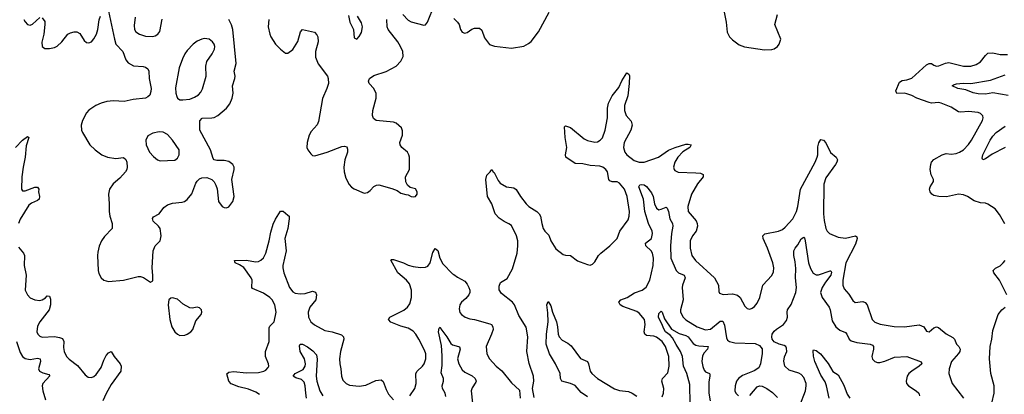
# Model space of a CAD drawing. Header units: inches. Extents: x 1649636 to 1815363, y 506543 to 641975.
# Tile 201 of 256: x 1716466 to 1724483, y 565082 to 568129. Entities that reach past the tile are written whole.
import ezdxf

# ---------------------------------------------------------------- set-up
doc = ezdxf.new("R2010")
doc.units = ezdxf.units.IN
doc.header["$MEASUREMENT"] = 0
doc.layers.add('B7516', color=7, linetype='Continuous')
doc.layers.add('B7526', color=7, linetype='Continuous')

msp = doc.modelspace()

# ---------------------------------------------------------------- linework, layer by layer
at = {"layer": 'B7516', "color": 5}
for points, elevation in [([(1719584.9, 568170), (1719630, 568124.2), (1719652.3, 568112.3), (1719756.2, 568083.8), (1719770, 568087.3), (1719785.1, 568110), (1719843.7, 568250)], 520), ([(1717190, 568199.3), (1717236.6, 567970), (1717250, 567930.3), (1717307.1, 567870), (1717330, 567803), (1717350, 567777), (1717392.6, 567752.6), (1717470, 567749.2), (1717490, 567743.9), (1717510.2, 567730.2), (1717516.5, 567710), (1717520.5, 567650), (1717535.8, 567570), (1717534.6, 567545.4), (1717524.4, 567515.6), (1717510, 567500.4), (1717490.8, 567489.2), (1717390, 567480.2), (1717317.4, 567462.6), (1717230.8, 567469.2), (1717176.1, 567463.9), (1717130, 567450.6), (1717087, 567430), (1717030, 567392), (1717010.3, 567370), (1716978.7, 567310), (1716966.7, 567270), (1716968.5, 567230), (1716977.6, 567210), (1717038, 567110), (1717080.3, 567070), (1717135.6, 567030), (1717181.6, 567010), (1717250, 567000.5), (1717310, 567006.7), (1717330, 566992.2), (1717338.5, 566970), (1717341, 566930), (1717337.2, 566910), (1717326.7, 566890), (1717281, 566839), (1717225.8, 566794.2), (1717196.1, 566750), (1717187.9, 566710), (1717194.4, 566630), (1717193.8, 566570), (1717200.2, 566530), (1717218.5, 566470), (1717218.9, 566430), (1717155.9, 566364.1), (1717131.6, 566330), (1717113.5, 566286.5), (1717102.1, 566237.9), (1717099.4, 566210), (1717104.2, 566090), (1717110, 566064), (1717129.2, 566029.2), (1717150, 566010.4), (1717190, 565999.5), (1717310, 566011.3), (1717430, 566039.6), (1717450, 566039.6), (1717472.7, 566032.7), (1717530, 565994.8), (1717550, 566004.7), (1717551.3, 566048.7), (1717544.4, 566110), (1717553.5, 566250), (1717569.6, 566290), (1717608.6, 566331.4), (1717618.7, 566370), (1717609.8, 566430), (1717596.4, 566450), (1717553.7, 566490), (1717547.7, 566512.3), (1717556, 566524), (1717601.1, 566550), (1717639.9, 566600.1), (1717670, 566622.7), (1717710, 566636.6), (1717790, 566644), (1717808.8, 566651.2), (1717830, 566666.7), (1717868.8, 566711.2), (1717900, 566800), (1717910, 566816.5), (1717930, 566833.4), (1717950, 566842.6), (1717990, 566844.9), (1718030, 566827.7), (1718050.3, 566810.3), (1718064.2, 566784.2), (1718072.9, 566752.9), (1718086, 566650), (1718114, 566610), (1718130, 566601.3), (1718150, 566599.3), (1718170, 566608), (1718200.5, 566650), (1718211.1, 566690), (1718193, 566830), (1718211.8, 566910), (1718212.3, 566930), (1718202.7, 566950), (1718170, 566975.6), (1718130, 566983.6), (1718070, 566982.9), (1718050, 566989.5), (1718041.1, 567001.1), (1718020.3, 567070), (1717933.6, 567230), (1717933.3, 567306.7), (1717951.8, 567328.2), (1718030, 567330.2), (1718050, 567334.2), (1718079.7, 567350), (1718151.2, 567410), (1718175.7, 567444.3), (1718196.4, 567490), (1718204.8, 567530), (1718197.8, 567590), (1718218.5, 567650), (1718220.7, 567670), (1718212.7, 567710), (1718228.5, 567771.5), (1718200.4, 568050), (1718190, 568088.2), (1718169.9, 568130)], 520), ([(1719143.4, 568163.4), (1719154.8, 568110), (1719182.8, 568050), (1719190, 567982), (1719210, 567971.3), (1719230, 567991.3), (1719250, 568024.7), (1719257, 568070), (1719250, 568102), (1719217, 568157)], 540), ([(1716499.7, 568130), (1716510, 568110.4), (1716530, 568089), (1716550, 568085.5), (1716570, 568092.9), (1716630, 568146.7)], 520), ([(1716650, 568144.9), (1716670, 568114), (1716671.1, 568090), (1716661.8, 568010), (1716647, 567947), (1716648, 567910), (1716670, 567894.9), (1716710, 567893.4), (1716750, 567902.6), (1716770, 567913.7), (1716810, 567948.8), (1716856.9, 568010), (1716878.4, 568021.6), (1716910, 568030.2), (1716930, 568029.1), (1716955.2, 568015.2), (1716990, 567960.4), (1717010, 567943.7), (1717030, 567939.5), (1717050, 567948.9), (1717070, 567972), (1717092.3, 568010), (1717103.2, 568050), (1717112.5, 568127.5), (1717123.6, 568156.4)], 520), ([(1717404.9, 568150), (1717397.3, 568082.7), (1717402, 568050), (1717410.3, 568030.3), (1717440.7, 568010), (1717490, 567995.8), (1717547.3, 567992.7), (1717570, 567998), (1717589.7, 568010.3), (1717607.6, 568032.4), (1717625.7, 568134.3)], 540), ([(1718494.9, 568130), (1718488.9, 568070), (1718502.6, 568010), (1718510.3, 567990), (1718550, 567930.4), (1718590, 567887.7), (1718630, 567857.3), (1718650, 567856.3), (1718690, 567885.5), (1718730, 567950.7), (1718751.2, 568028.8), (1718770, 568048), (1718867.1, 568027.1), (1718886.3, 568006.3), (1718893.1, 567990), (1718896, 567950), (1718874.3, 567870), (1718875.6, 567824.4), (1718895.3, 567770), (1718971.8, 567670), (1718978, 567650), (1718980.2, 567610), (1718968.1, 567570), (1718931.7, 567488.3), (1718899.8, 567300.2), (1718887.3, 567272.7), (1718840.4, 567219.6), (1718821.7, 567190), (1718806, 567130), (1718804.9, 567090), (1718811.8, 567070), (1718836.7, 567036.7), (1718850, 567025.3), (1718870, 567021.7), (1718970, 567051.1), (1719090, 567096.8), (1719110, 567100.7), (1719130, 567095.3), (1719136.1, 567076.1), (1719134.3, 567050), (1719113, 566990), (1719104.2, 566930), (1719106.9, 566890), (1719120.2, 566840.2), (1719149, 566789), (1719167.7, 566767.7), (1719190, 566752.7), (1719270, 566719.1), (1719297.2, 566722.8), (1719320.1, 566739.9), (1719348.8, 566771.2), (1719370, 566783.1), (1719390, 566785.8), (1719496.4, 566756.4), (1719538.5, 566738.5), (1719570, 566718.8), (1719610, 566706), (1719630, 566704.7), (1719654, 566690), (1719670, 566686.8), (1719690, 566691), (1719702.7, 566710), (1719702.7, 566730), (1719690, 566754), (1719644, 566764), (1719622.7, 566782.7), (1719609.5, 566809.5), (1719607.3, 566850), (1719640.5, 566910), (1719639.7, 567010), (1719635.1, 567030), (1719622.9, 567050), (1719578.4, 567090), (1719563.6, 567110), (1719560.5, 567130), (1719583.5, 567190), (1719583.5, 567223.5), (1719574.5, 567250), (1719530, 567286), (1719510, 567295.4), (1719368.7, 567308.7), (1719345.8, 567325.8), (1719337.7, 567350), (1719340.9, 567390), (1719369.8, 567490), (1719369.8, 567529.8), (1719348.9, 567568.9), (1719312.8, 567610), (1719305.4, 567630), (1719314.3, 567650), (1719350, 567675.6), (1719450, 567708.4), (1719531.8, 567750), (1719569.7, 567790.3), (1719587.8, 567830), (1719584.4, 567870), (1719567.7, 567910), (1719543.8, 567950), (1719465.5, 568050), (1719457.3, 568070), (1719455.3, 568130)], 520), ([(1716433.1, 567090), (1716490, 567150.2), (1716530, 567179.3), (1716540.5, 567170), (1716518.3, 567101.7), (1716511.2, 567010), (1716493.5, 566930), (1716483.2, 566850), (1716481.3, 566750), (1716490, 566738), (1716510, 566736), (1716590, 566765.8), (1716610, 566766.7), (1716621.5, 566750), (1716619.3, 566730), (1716626.4, 566690), (1716623.2, 566670), (1716610, 566657.6), (1716562.7, 566637.3), (1716541, 566619), (1716470, 566506.3), (1716455.5, 566470)], 480), ([(1718419, 565079), (1718390, 565100.3), (1718330, 565124.5), (1718250, 565143.8), (1718188, 565168), (1718168.8, 565188.8), (1718151.9, 565248.1), (1718170, 565262), (1718210, 565267.9), (1718310, 565257.5), (1718410, 565258.6), (1718453.2, 565270), (1718470, 565279.3), (1718490, 565300.7), (1718495.1, 565310), (1718492.8, 565330), (1718467.3, 565390), (1718466.6, 565430), (1718497.3, 565510), (1718497.5, 565622.5), (1718503.8, 565636.2), (1718538.5, 565670), (1718553.8, 565750), (1718544.4, 565810), (1718521.8, 565850), (1718501.5, 565870), (1718450, 565904.8), (1718361.5, 565941.5), (1718355.4, 565950), (1718359.8, 566010), (1718350.4, 566030.4), (1718292.3, 566112.3), (1718255.5, 566135.5), (1718220.9, 566150), (1718215.3, 566170), (1718310, 566172.2), (1718390, 566159.1), (1718410, 566161.5), (1718430, 566171.6), (1718450, 566192), (1718469.9, 566230.1), (1718497.8, 566330), (1718510, 566400.7), (1718530, 566466.8), (1718550, 566507.3), (1718590, 566571), (1718610, 566570.8), (1718650, 566539.3), (1718659.3, 566530), (1718659.5, 566510), (1718648.2, 566430), (1718625.2, 566350), (1718635.1, 566250), (1718609.6, 566130), (1718608.4, 566110), (1718615.9, 566070), (1718661.5, 565950), (1718690, 565916.3), (1718710, 565905.8), (1718750, 565898.5), (1718790, 565901.9), (1718850, 565921.1), (1718873.5, 565913.5), (1718882.7, 565890), (1718876.1, 565850), (1718827.6, 565790), (1718815.2, 565750), (1718817.5, 565710), (1718836.5, 565670), (1718866.3, 565646.3), (1718950, 565601.1), (1719010, 565590.2), (1719086.5, 565566.5), (1719103.1, 565550), (1719103.9, 565530), (1719077.2, 565430), (1719071.2, 565370), (1719072.2, 565330), (1719080.8, 565290), (1719086, 565230), (1719098, 565198), (1719123, 565170), (1719150, 565157.4), (1719230, 565149.1), (1719284.7, 565155.3), (1719366.8, 565193.2), (1719410, 565198.9), (1719425.9, 565185.9), (1719450, 565122), (1719470, 565083.8), (1719510, 565036.4)], 480), ([(1716457.5, 566277.5), (1716496.9, 566230), (1716505.8, 566210), (1716501.4, 566130), (1716519.9, 566050), (1716509.5, 565930), (1716528.4, 565890), (1716550, 565867.6), (1716590, 565850.2), (1716630, 565845.8), (1716650, 565849.2), (1716674.8, 565865.2), (1716690, 565882.4), (1716710, 565879.1), (1716716.7, 565856.7), (1716717.7, 565810), (1716706.7, 565770), (1716629.1, 565670), (1716610, 565635.1), (1716606.9, 565590), (1716614.9, 565570), (1716630, 565553.7), (1716650, 565545.8), (1716750, 565552.3), (1716790, 565544.8), (1716814.5, 565534.5), (1716825.9, 565510), (1716823.4, 565463.4), (1716827.3, 565430), (1716846.5, 565390), (1716868.2, 565368.2), (1716937.3, 565317.3), (1716999.4, 565239.4), (1717022.2, 565222.2), (1717050, 565219), (1717070, 565225.8), (1717090, 565242), (1717130, 565299.5), (1717150, 565358.7), (1717170, 565397.6), (1717190, 565419.1), (1717210, 565430.3), (1717235.8, 565390), (1717283.6, 565330), (1717292.2, 565310), (1717289.1, 565270), (1717210, 565160.4), (1717170, 565089.7), (1717144.2, 565030)], 480), ([(1719642.4, 565070), (1719683.5, 565130), (1719693.5, 565170), (1719691, 565250), (1719701.3, 565270), (1719745.1, 565310), (1719759.8, 565330), (1719773.6, 565370), (1719772.8, 565410), (1719761.2, 565441.2), (1719715.3, 565530), (1719691.9, 565570), (1719670, 565595.6), (1719630, 565620.3), (1719570, 565636.8), (1719487.8, 565667.8), (1719467.6, 565690), (1719480.7, 565710), (1719593, 565767), (1719624.7, 565790), (1719643.3, 565816.7), (1719657.1, 565870), (1719655.2, 565930), (1719640.2, 565980.2), (1719615.8, 566010), (1719545.1, 566070), (1719487.8, 566172.2), (1719490, 566178), (1719510, 566178.7), (1719590, 566151.9), (1719630, 566133), (1719670, 566122.7), (1719730, 566112.4), (1719770, 566115.2), (1719790, 566123.6), (1719808.7, 566150), (1719830, 566234.9), (1719850, 566267.7), (1719870, 566250.5), (1719886.5, 566190), (1719910, 566144), (1719990, 566062), (1720000, 566055)], 480), ([(1719935.8, 565064.2), (1719929.8, 565090), (1719907.7, 565130), (1719905.3, 565150), (1719916.8, 565190), (1719916.8, 565210), (1719896.9, 565256.9), (1719904.8, 565315.2), (1719906.3, 565393.7), (1719899.5, 565479.5), (1719877.3, 565590), (1719881.2, 565618.8), (1719890, 565626.8), (1719894.2, 565614.2), (1719943.8, 565550), (1719975.8, 565495.8), (1719990, 565483.2), (1720000, 565480.5)], 460), ([(1716440.5, 565510), (1716470, 565421.6), (1716488.1, 565388.1), (1716511.9, 565371.9), (1716550, 565364.7), (1716610, 565374.9), (1716631.5, 565371.5), (1716634.3, 565350), (1716619.5, 565290), (1716628.5, 565270), (1716655.6, 565255.6), (1716702.8, 565242.8), (1716711.9, 565231.9), (1716654, 565170), (1716649, 565150), (1716653.7, 565110), (1716677.2, 565037.2)], 460), ([(1718802.3, 565050), (1718794.6, 565090), (1718791.4, 565151.4), (1718780.9, 565180.9), (1718761.3, 565201.3), (1718714.6, 565214.6), (1718692, 565230), (1718709.7, 565250), (1718775.2, 565284.8), (1718789.8, 565310), (1718792, 565330), (1718785.3, 565370), (1718749.7, 565430), (1718744.1, 565475.9), (1718748.7, 565490), (1718770, 565490.3), (1718810, 565467.2), (1718854.1, 565434.1), (1718882.5, 565402.5), (1718889, 565369), (1718880.8, 565230), (1718884.8, 565190), (1718910.8, 565110), (1718935.2, 565070)], 460)]:
    msp.add_lwpolyline(points, dxfattribs=dict(at, elevation=elevation))
for points, elevation in [([(1717970, 567975.1), (1717950, 567971.3), (1717910, 567953.3), (1717879.3, 567930), (1717830, 567878.4), (1717810.4, 567850), (1717790.3, 567810), (1717763.2, 567736.8), (1717733.7, 567573.7), (1717737, 567530), (1717744.4, 567504.4), (1717750.7, 567490), (1717770, 567477.1), (1717795.6, 567475.6), (1717850, 567483.6), (1717890, 567499.6), (1717921.5, 567518.5), (1717941.8, 567538.2), (1717954.4, 567565.6), (1717983.9, 567670), (1717982.7, 567750), (1717988.5, 567790), (1718032.6, 567850), (1718051.2, 567890), (1718054.3, 567910), (1718049.6, 567930), (1718036.2, 567950), (1718009.7, 567969.7)], 540), ([(1717602, 567218), (1717550, 567206), (1717510, 567184), (1717493, 567150), (1717497.1, 567110), (1717523.1, 567050), (1717554.8, 567014.8), (1717587.3, 566990), (1717610, 566981.3), (1717730, 566987.3), (1717750, 567002.8), (1717765.1, 567030), (1717764.2, 567070), (1717709.6, 567150), (1717670, 567195.1), (1717635.3, 567215.3)], 540), ([(1717710, 565866), (1717697.3, 565862.7), (1717681, 565850), (1717674.8, 565810), (1717689, 565690), (1717704.6, 565630), (1717728.4, 565590), (1717750.6, 565570), (1717770, 565560.3), (1717810, 565562.7), (1717830, 565570.3), (1717859.6, 565590), (1717874.7, 565610), (1717900.9, 565679.1), (1717944.5, 565730), (1717949.4, 565750), (1717946, 565770), (1717930, 565786), (1717910, 565789.4), (1717870, 565782), (1717850, 565784.5), (1717796.1, 565816.1), (1717750, 565855.1)], 520)]:
    msp.add_lwpolyline(points, close=True, dxfattribs=dict(at, elevation=elevation))
at = {"layer": 'B7526', "color": 5}
for points, elevation in [([(1720000, 568137.8), (1720031.8, 568110), (1720044.9, 568090), (1720056.4, 568050), (1720070, 568026.8), (1720090, 568018), (1720110, 568024.4), (1720148.2, 568051.8), (1720170, 568060.8), (1720210, 568058.9), (1720230, 568044), (1720250, 567980.7), (1720290, 567928.2), (1720332.8, 567912.8), (1720470, 567898.5), (1720570, 567912.6), (1720610, 567934), (1720629.9, 567950.1), (1720690, 568030.3), (1720778, 568190)], 520), ([(1722202.4, 568190), (1722217, 568110), (1722226, 568026), (1722244.9, 567990), (1722270, 567964.9), (1722324.7, 567924.7), (1722367, 567907), (1722530, 567884.9), (1722590, 567886), (1722610, 567890.6), (1722637, 567910), (1722650, 567931), (1722663.6, 567970), (1722615.1, 568090), (1722635.1, 568170)], 520), ([(1724487.6, 566467.6), (1724444.1, 566544.1), (1724409.2, 566590), (1724350, 566629.3), (1724330, 566636), (1724290, 566638.4), (1724236.2, 566656.2), (1724183.7, 566690), (1724150, 566703.1), (1724110, 566708.7), (1724010.9, 566689.1), (1723950, 566690.8), (1723910, 566699.8), (1723893.3, 566710), (1723878.3, 566730), (1723874, 566750), (1723879.7, 566770), (1723906.3, 566813.7), (1723906.6, 566830), (1723888.2, 566868.2), (1723879.3, 566910), (1723883.5, 566950), (1723890.9, 566970), (1723910, 566992.6), (1723976, 567030), (1724010, 567039.1), (1724050, 567034.9), (1724090, 567039.1), (1724118.4, 567050), (1724150, 567070.3), (1724190, 567112.9), (1724216.8, 567150), (1724304.7, 567310), (1724309.6, 567330), (1724307.5, 567347.5), (1724290, 567364.5), (1724270, 567372.6), (1724190, 567381), (1724130, 567376), (1724110, 567379.2), (1724050, 567416.8), (1723970, 567449.8), (1723950, 567455.6), (1723890, 567449.8), (1723870, 567454.6), (1723770, 567489.9), (1723730, 567511.2), (1723690, 567525.7), (1723670, 567529.9), (1723607.2, 567527.2), (1723599.3, 567550), (1723630, 567621.3), (1723650, 567634), (1723690, 567639.3), (1723730, 567653), (1723850, 567762.4), (1723870, 567773.1), (1723890, 567772), (1723910, 567757.6), (1723930, 567750.3), (1723950, 567752.7), (1724004.8, 567775.2), (1724030, 567780.2), (1724150, 567750.9), (1724209.8, 567750.2), (1724254.7, 567765.3), (1724290, 567786.3), (1724330, 567838.7), (1724350, 567855.6), (1724390, 567859.1), (1724450, 567846.4), (1724510, 567844.5)], 480), ([(1720654.8, 565054.8), (1720641.2, 565130), (1720652.3, 565187.7), (1720649.5, 565230), (1720613.5, 565333.5), (1720595.6, 565430), (1720603.9, 565550), (1720590, 565629.2), (1720530, 565724), (1720495.8, 565810), (1720478.7, 565830), (1720390, 565900.5), (1720369.7, 565930.3), (1720370, 565962), (1720380.7, 565990), (1720435.2, 566024.8), (1720478.5, 566101.5), (1720516.8, 566230), (1720523.1, 566290), (1720521.8, 566330), (1720510, 566371.8), (1720470, 566453.7), (1720450, 566468.4), (1720410, 566486.2), (1720370, 566513.8), (1720336.2, 566550), (1720309.8, 566630), (1720276, 566690), (1720261.6, 566830), (1720270, 566864.7), (1720298, 566890), (1720310, 566911.3), (1720322, 566890), (1720330, 566884.7), (1720361.1, 566821.1), (1720379, 566799), (1720430, 566770.3), (1720490, 566761.6), (1720508.9, 566748.9), (1720542.4, 566690), (1720590.2, 566630), (1720611.4, 566610), (1720675.6, 566570), (1720696.9, 566550), (1720707.3, 566530), (1720716.2, 566470), (1720729.3, 566430), (1720742, 566410), (1720775.3, 566375.3), (1720790.3, 566330), (1720830, 566265.3), (1720890, 566218.4), (1720910, 566212.4), (1720950, 566210.6), (1721008.6, 566168.6), (1721030, 566159.1), (1721090, 566136.3), (1721110, 566133.4), (1721130, 566140.7), (1721150, 566158.8), (1721179.3, 566210), (1721198, 566230), (1721270, 566290.3), (1721329.6, 566350), (1721353.3, 566410), (1721419.7, 566500.3), (1721428.9, 566530), (1721429.8, 566570), (1721412.6, 566690), (1721390, 566749.7), (1721350, 566799.8), (1721330, 566810.7), (1721290, 566810.9), (1721270, 566816.9), (1721262.8, 566830), (1721252.5, 566890), (1721237.6, 566910), (1721212.8, 566930), (1721190, 566937.3), (1721110, 566943.7), (1721050, 566956.2), (1720990, 566959.8), (1720912.7, 567010), (1720909.6, 567030), (1720920.5, 567090), (1720908.2, 567170), (1720902.7, 567257.3), (1720910, 567266.8), (1720950, 567251.6), (1721061.1, 567161.1), (1721090, 567146), (1721150, 567132.7), (1721170, 567136.1), (1721191.9, 567148.1), (1721211, 567169), (1721233.3, 567230), (1721253.2, 567330), (1721251.4, 567410), (1721260.3, 567450), (1721289.2, 567510), (1721343.6, 567576.4), (1721370, 567632.2), (1721410, 567696), (1721424.9, 567684.9), (1721430, 567672), (1721429.2, 567609.2), (1721417.1, 567510), (1721390.1, 567430), (1721389.4, 567390), (1721404.1, 567350), (1721444.7, 567304.7), (1721453, 567270), (1721443.1, 567230), (1721388.3, 567130), (1721383, 567090), (1721392.9, 567050), (1721410, 567028.4), (1721470, 566984.3), (1721510, 566968.7), (1721550, 566968.8), (1721668.5, 567010), (1721750, 567067.5), (1721802, 567090), (1721890, 567116.5), (1721910, 567117.4), (1721933.4, 567110), (1721922, 567090), (1721866.2, 567053.8), (1721823.6, 567010), (1721800.2, 566970), (1721790.4, 566930), (1721794.9, 566910), (1721801.5, 566901.5), (1721828.1, 566888.1), (1721970, 566884.2), (1722010, 566879.3), (1722032, 566870), (1722031.3, 566850), (1721986, 566794), (1721936.6, 566710), (1721906.4, 566610), (1721909.1, 566570), (1721972.9, 566492.9), (1721981.8, 566470), (1721983.8, 566450), (1721973.4, 566410), (1721944, 566370), (1721925.5, 566330), (1721925.8, 566270), (1721938, 566210), (1721967.9, 566170), (1722122.7, 566030), (1722156, 565970), (1722157.3, 565917.3), (1722163.8, 565903.8), (1722192.5, 565892.5), (1722270, 565897.7), (1722310, 565888.9), (1722332.2, 565870), (1722370, 565798.8), (1722390, 565778.8), (1722410, 565774.8), (1722430, 565782), (1722450, 565796.3), (1722470, 565822), (1722493, 565870), (1722517.7, 565970), (1722590, 566048), (1722602.6, 566077.4), (1722605.4, 566110), (1722597.7, 566150), (1722555.3, 566270), (1722519.3, 566350), (1722517.7, 566370), (1722533.5, 566386.5), (1722644.5, 566410), (1722676.6, 566423.4), (1722699.2, 566440.8), (1722760.7, 566510), (1722790, 566568.5), (1722802, 566610), (1722823.1, 566750), (1722941.6, 566970), (1722958.9, 567010), (1722963.7, 567030), (1722965.8, 567094.2), (1722973, 567127), (1722990, 567154.8), (1723010, 567148.2), (1723030, 567128.2), (1723068.6, 567048.6), (1723113, 567010), (1723123.8, 566990), (1723120.4, 566970), (1723108.5, 566950), (1723030, 566843), (1723014.5, 566790), (1723010.1, 566550), (1723016, 566496), (1723030, 566430.8), (1723040.3, 566410), (1723060.5, 566390), (1723130, 566358.9), (1723190, 566351.2), (1723270.2, 566370.2), (1723281.7, 566361.7), (1723285.2, 566350), (1723270, 566303.5), (1723193.1, 566150), (1723169.4, 566009.4), (1723168.5, 565968.5), (1723180, 565940), (1723217.6, 565897.6), (1723250, 565844.9), (1723268.9, 565828.9), (1723330, 565835.8), (1723350, 565827.9), (1723366.9, 565810), (1723406.4, 565690), (1723428.3, 565668.3), (1723472.9, 565652.9), (1723587.2, 565632.8), (1723670.5, 565629.5), (1723790, 565645.8), (1723828, 565630), (1723850, 565596), (1723870, 565590.8), (1723910, 565622.4), (1723930, 565630.4), (1723945.8, 565625.8), (1724010, 565574), (1724064.6, 565544.6), (1724077.1, 565530), (1724092.7, 565490), (1724112.4, 565470), (1724123.7, 565450), (1724120.3, 565430), (1724110, 565414), (1724051.8, 565350), (1724034.9, 565290), (1724030.3, 565250), (1724057.4, 565170), (1724150.3, 565050)], 480), ([(1724513.5, 567513.5), (1724390, 567533.1), (1724330, 567523.4), (1724270, 567525.8), (1724230, 567535), (1724170, 567557.6), (1724104, 567570), (1724057.2, 567590), (1724070, 567599.1), (1724093.8, 567606.2), (1724148.1, 567611.9), (1724211, 567611), (1724370, 567635.8), (1724490, 567680.2)], 460), ([(1724490, 567089.8), (1724383.8, 567036.2), (1724330, 566998), (1724309.3, 566989.3), (1724302.9, 567002.9), (1724308, 567030), (1724369.1, 567150), (1724390, 567181.3), (1724416.8, 567210), (1724490, 567262.7)], 460), ([(1721698.4, 565061.6), (1721708.5, 565091.5), (1721711.2, 565128.8), (1721694.3, 565190), (1721700.5, 565210), (1721743, 565257), (1721755, 565310), (1721751.7, 565390), (1721725.6, 565470), (1721697.3, 565510), (1721650, 565546.6), (1721630, 565555.2), (1721570, 565560.3), (1721556.9, 565570), (1721551.7, 565590), (1721558.6, 565650), (1721552.4, 565690), (1721510, 565741.3), (1721490, 565756.4), (1721376.1, 565796.1), (1721356.3, 565810), (1721344.7, 565830), (1721359.5, 565850), (1721411.6, 565868.4), (1721472.2, 565907.8), (1721535.6, 565930), (1721567.2, 565952.8), (1721596.3, 566010), (1721623.2, 566130), (1721627.7, 566190), (1721619.6, 566230), (1721607.1, 566250), (1721564.8, 566290), (1721560.5, 566310), (1721610, 566347.9), (1721617.6, 566390), (1721614.4, 566410), (1721587, 566470), (1721555.8, 566570), (1721543.9, 566670), (1721507.4, 566770), (1721514.5, 566785.5), (1721530, 566788.4), (1721550, 566785.3), (1721570, 566772.7), (1721610, 566720.9), (1721624.2, 566690), (1721633.8, 566630), (1721650, 566596), (1721670, 566583.6), (1721690, 566586.7), (1721730, 566603.8), (1721736.9, 566596.9), (1721748.4, 566568.4), (1721758.2, 566510), (1721780.7, 566470), (1721785, 566450), (1721773.8, 566390), (1721765.7, 566290), (1721767.9, 566190), (1721811.1, 566090), (1721830, 566070.2), (1721877.4, 566050), (1721885.5, 566030), (1721861.6, 565970), (1721858.8, 565950), (1721869.3, 565850), (1721847.5, 565770), (1721847.6, 565750), (1721867.5, 565710), (1721890, 565687.8), (1721982.7, 565630), (1722050, 565606.3), (1722090, 565612.2), (1722170, 565677.7), (1722190, 565676.9), (1722203.9, 565643.9), (1722220.3, 565540.3), (1722230, 565521.7), (1722244.9, 565510), (1722290, 565499.7), (1722454.5, 565494.5), (1722490, 565479.3), (1722511.9, 565451.9), (1722512.5, 565412.5), (1722498.4, 565330), (1722483.9, 565296.1), (1722446.3, 565273.7), (1722350, 565235.1), (1722318, 565210), (1722303.1, 565190), (1722292.7, 565150), (1722288.4, 565110), (1722298, 565090), (1722318.8, 565070)], 460), ([(1722816.8, 564990), (1722863.9, 565110), (1722870.9, 565150), (1722869.7, 565170), (1722850, 565218), (1722830, 565242.9), (1722810, 565254.3), (1722730, 565276.9), (1722696.3, 565310), (1722687.9, 565352.1), (1722693.4, 565386.6), (1722712.3, 565430), (1722710, 565458), (1722704, 565470), (1722690, 565479.3), (1722649.6, 565489.6), (1722610, 565509.4), (1722594, 565530), (1722589.6, 565550), (1722593.3, 565570), (1722610, 565596.4), (1722627.3, 565612.7), (1722684.2, 565650), (1722710, 565683), (1722716.8, 565710), (1722713.8, 565750), (1722718.5, 565770), (1722746.7, 565813.3), (1722786.4, 565910), (1722790.9, 565950), (1722783.5, 566030), (1722785.8, 566105.8), (1722780.3, 566160.3), (1722768.2, 566210), (1722768.7, 566250), (1722779.1, 566270), (1722802.4, 566297.6), (1722830, 566347.7), (1722850, 566360.7), (1722855.8, 566355.8), (1722862.4, 566330), (1722887.8, 566150), (1722904.1, 566104.1), (1722926.7, 566066.7), (1722950, 566054.9), (1722970, 566053.4), (1723064.9, 566084.9), (1723070, 566085.5), (1723075.8, 566075.8), (1723070.9, 566050), (1723026.3, 565993.7), (1722999, 565950), (1722987.1, 565910), (1722998.6, 565870), (1723056.2, 565790), (1723063.8, 565770), (1723080.5, 565680.5), (1723111.6, 565631.6), (1723144.5, 565604.5), (1723190, 565583.7), (1723201.7, 565570), (1723220.3, 565530), (1723236.7, 565516.7), (1723282.1, 565502.1), (1723391, 565491), (1723410, 565481.6), (1723418.7, 565470), (1723418, 565450), (1723404.4, 565390), (1723408.9, 565368.9), (1723430, 565348.2), (1723450, 565341.3), (1723470, 565341.5), (1723510, 565350.2), (1723590, 565382.6), (1723689.2, 565389.2), (1723806.2, 565346.2), (1723810.5, 565330), (1723790.4, 565310), (1723728.8, 565271.2), (1723706, 565250), (1723691.8, 565230), (1723682.6, 565190), (1723687, 565170), (1723703.1, 565150), (1723766.4, 565110), (1723786.7, 565090), (1723792.7, 565070)], 460), ([(1724503.6, 565890), (1724442.9, 566010), (1724398, 566070), (1724393.2, 566090), (1724411.9, 566108.1), (1724450, 566125.5), (1724474.5, 566150), (1724489.7, 566170.3)], 480), ([(1720000, 566055), (1720030, 566034), (1720090, 566001.3), (1720110, 565978), (1720123.7, 565950), (1720130.3, 565930), (1720130.4, 565910), (1720123, 565890), (1720099.2, 565860.8), (1720062, 565830), (1720048.5, 565810), (1720043.9, 565776.1), (1720050, 565747.7), (1720063.8, 565730), (1720094, 565710), (1720130, 565696.9), (1720170, 565690.2), (1720295.2, 565655.2), (1720308.6, 565648.6), (1720319.3, 565630), (1720320.4, 565610), (1720307.6, 565570), (1720263.6, 565470), (1720268.7, 565410), (1720290.4, 565370), (1720344.9, 565310), (1720392.2, 565272.2), (1720470, 565174.8), (1720535.3, 565115.3), (1720542, 565050)], 480), ([(1721090, 565061.1), (1721037.7, 565097.7), (1720990, 565153.4), (1720950, 565170.5), (1720881, 565190), (1720870.6, 565210), (1720867.8, 565250), (1720829.2, 565330), (1720779.3, 565410), (1720753.3, 565490), (1720755.1, 565570), (1720768.1, 565670), (1720765.5, 565745.5), (1720757, 565810), (1720770, 565836), (1720790, 565801), (1720803.1, 565750), (1720836, 565670), (1720845, 565630), (1720850.1, 565570.1), (1720857.8, 565550), (1720883.5, 565523.5), (1720930, 565498.4), (1720956.7, 565476.7), (1721032.6, 565372.6), (1721088.3, 565348.3), (1721098.5, 565330), (1721110.2, 565270), (1721124.9, 565250), (1721170.2, 565210), (1721310, 565125.7), (1721350, 565113.9), (1721423.9, 565103.9), (1721451.8, 565091.8), (1721490, 565066)], 460), ([(1721924.8, 565004.8), (1721921.6, 565161.6), (1721899.2, 565250), (1721871, 565310), (1721861.5, 565390), (1721845.9, 565430), (1721810, 565485.8), (1721781.6, 565541.6), (1721763, 565563), (1721724.9, 565590), (1721710, 565613.6), (1721701.1, 565641.1), (1721667.4, 565710), (1721670, 565739.1), (1721690, 565757.1), (1721697.1, 565750), (1721715.6, 565695.6), (1721771.9, 565611.9), (1721835.2, 565575.2), (1721890, 565560.5), (1721910, 565550.2), (1721950, 565494), (1721970, 565481.7), (1721995.2, 565475.2), (1722070.4, 565470), (1722065.7, 565450), (1722039.8, 565420.2), (1722025.1, 565394.9), (1722020.4, 565350), (1722027.6, 565307.6), (1722038.8, 565278.8), (1722050, 565264.1), (1722081.6, 565250), (1722084.4, 565244.4), (1722085.8, 565230), (1722076, 565184), (1722076.1, 565090), (1722087.8, 565030)], 440), ([(1724381.3, 565010), (1724399.8, 565090), (1724399.8, 565150), (1724371.9, 565250), (1724361, 565370), (1724368.2, 565470), (1724382, 565530), (1724390, 565602), (1724431.8, 565730), (1724462.7, 565770), (1724490, 565790.4)], 480), ([(1720000, 565480.5), (1720047.6, 565467.6), (1720052.8, 565450), (1720029.5, 565370), (1720042, 565330), (1720070, 565281.3), (1720090, 565261.5), (1720151.3, 565231.3), (1720174.2, 565210), (1720182.2, 565190), (1720179.4, 565180.6), (1720150, 565135.1), (1720142.5, 565110), (1720153.5, 565010)], 460), ([(1723055.8, 565050), (1723036.4, 565150), (1723023, 565183), (1722990, 565237.7), (1722940.3, 565350), (1722928.6, 565391.4), (1722925.4, 565434.6), (1722930, 565444.7), (1722950, 565438.8), (1722985.5, 565410), (1723050, 565332.4), (1723087, 565267), (1723130, 565240.5), (1723175.8, 565155.8), (1723202.5, 565082.5), (1723226, 565050)], 440), ([(1722410, 565073.4), (1722470, 565142.4), (1722490, 565150.4), (1722512.1, 565147.9), (1722550, 565128.9), (1722596.4, 565096.4), (1722635.8, 565055.8)], 460)]:
    msp.add_lwpolyline(points, dxfattribs=dict(at, elevation=elevation))

doc.saveas('drawing.dxf')
